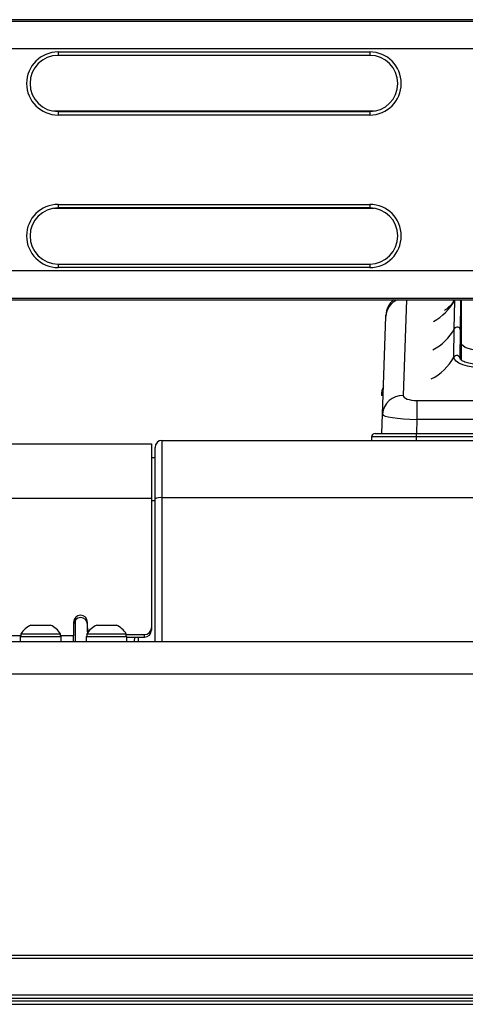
# Model space of a CAD drawing. Header units: millimetres. Extents: x 9 to 583, y 10 to 410.
# Tile 79 of 122: x 442 to 455, y 136 to 165. Entities that reach past the tile are written whole.
import ezdxf

# ---------------------------------------------------------------- set-up
doc = ezdxf.new("R2010")
doc.units = ezdxf.units.MM

msp = doc.modelspace()

# ---------------------------------------------------------------- linework, layer by layer
at = {"color": 7, "linetype": 'Continuous', "lineweight": 25}
for p, q in [((506.5629, 164.662), (365.5629, 164.662)), ((365.5629, 164.6218), (506.5629, 164.6218)), ((443.5629, 163.7318), (452.5629, 163.7318)), ((443.5629, 163.7318), (443.5629, 163.6318)), ((452.5629, 163.7318), (452.5629, 163.6318)), ((452.5629, 163.6318), (443.5629, 163.6318)), ((452.6897, 162.0218), (443.436, 162.0218)), ((443.5629, 162.0118), (452.5629, 162.0118)), ((443.5629, 162.0118), (443.5629, 161.9118)), ((452.5629, 162.0118), (452.5629, 161.9118)), ((452.5629, 161.9118), (443.5629, 161.9118)), ((443.436, 159.2218), (452.6897, 159.2218)), ((443.5629, 159.3318), (452.5629, 159.3318)), ((443.5629, 159.3318), (443.5629, 159.2318)), ((452.5629, 159.2318), (443.5629, 159.2318)), ((452.5629, 159.3318), (452.5629, 159.2318)), ((443.5629, 157.6118), (452.5629, 157.6118)), ((443.5629, 157.6118), (443.5629, 157.5118)), ((452.5629, 157.5118), (443.5629, 157.5118)), ((452.5629, 157.6118), (452.5629, 157.5118)), ((506.5629, 156.6218), (365.5629, 156.6218)), ((365.5629, 156.5816), (506.5629, 156.5816)), ((455.0048, 155.7432), (455.0185, 156.564)), ((455.2029, 156.5816), (455.2029, 155.3408)), ((455.1829, 155.7022), (455.1965, 156.5231)), ((455.1965, 156.5231), (455.1965, 156.1418)), ((452.9292, 153.2776), (453.0277, 156.0969)), ((453.0277, 156.0969), (453.029, 156.1331)), ((455.1965, 156.1418), (455.1829, 155.321)), ((455.2029, 156.173), (455.1965, 156.1418)), ((454.9912, 154.9224), (455.0048, 155.7432)), ((455.1692, 154.8814), (455.1829, 155.7022)), ((455.1829, 155.7022), (455.1829, 155.321)), ((455.1829, 155.321), (455.1756, 154.8801)), ((455.2029, 155.3408), (455.2029, 154.8451)), ((453.9235, 153.6731), (453.9235, 153.1302)), ((453.9235, 153.6731), (483.8822, 153.6731)), ((452.9098, 152.7218), (452.9292, 153.2776)), ((483.8822, 153.1302), (453.9235, 153.1302)), ((452.6165, 152.6253), (452.6129, 152.5218)), ((453.9029, 152.6253), (452.6165, 152.6253)), ((452.7164, 152.7218), (453.9029, 152.7218)), ((453.9029, 152.7218), (453.9029, 152.6253)), ((453.9029, 152.7218), (483.9029, 152.7218)), ((453.9029, 152.6253), (453.9029, 152.5218)), ((483.9029, 152.6253), (453.9029, 152.6253)), ((425.8629, 152.4218), (446.2629, 152.4218)), ((446.2629, 152.4218), (446.2629, 150.8517)), ((446.3629, 150.8344), (446.3629, 152.3218)), ((446.5629, 152.5218), (446.5629, 150.8691)), ((446.5629, 152.5218), (492.3629, 152.5218)), ((446.3629, 152.0218), (446.2629, 152.0218)), ((492.3629, 150.8691), (446.5629, 150.8691)), ((425.8629, 150.8517), (446.2629, 150.8517)), ((446.2629, 150.8517), (446.2629, 147.1157)), ((446.3629, 146.7218), (446.3629, 150.8344)), ((442.7779, 147.1918), (443.3479, 147.1918)), ((444.0129, 147.281), (444.0129, 146.8871)), ((444.0629, 146.7218), (444.0629, 147.3418)), ((444.4129, 147.1157), (444.4129, 147.281)), ((444.6779, 147.1918), (445.2479, 147.1918)), ((442.4929, 146.9378), (442.4929, 146.8618)), ((442.4929, 146.9378), (443.6329, 146.9378)), ((443.6329, 146.8618), (443.6329, 146.9378)), ((444.0129, 146.7218), (444.0129, 146.8871)), ((444.3929, 146.9378), (444.3929, 146.8618)), ((444.3929, 146.9378), (445.5329, 146.9378)), ((444.4129, 147.0463), (444.4129, 147.1157)), ((445.5329, 146.8618), (445.5329, 146.9378)), ((445.5329, 146.9188), (446.0629, 146.9188)), ((446.0629, 146.8493), (446.0629, 146.9188)), ((446.2629, 147.1157), (446.2629, 147.0463)), ((494.0339, 146.7129), (378.059, 146.7129)), ((428.3129, 146.7218), (443.8129, 146.7218)), ((442.4729, 146.8618), (442.4729, 146.7218)), ((442.4729, 146.8618), (443.6529, 146.8618)), ((443.6529, 146.7218), (443.6529, 146.8618)), ((443.8129, 146.7218), (444.0129, 146.7218)), ((444.0129, 146.7218), (444.0129, 146.7129)), ((444.0129, 146.7218), (444.0629, 146.7218)), ((444.0629, 146.7218), (444.0629, 146.7129)), ((444.1129, 146.7129), (444.1129, 146.7218)), ((444.1129, 146.7218), (444.3129, 146.7218)), ((444.3129, 146.7218), (494.0339, 146.7218)), ((444.3729, 146.8618), (444.3729, 146.7218)), ((444.3729, 146.8618), (445.5529, 146.8618)), ((445.5529, 146.7218), (445.5529, 146.8618)), ((445.5529, 146.8493), (446.0629, 146.8493)), ((445.7733, 146.7218), (445.7767, 146.8493)), ((494.0339, 136.4218), (378.059, 136.4218)), ((378.1029, 136.3518), (494.0229, 136.3518)), ((378.1029, 136.2518), (494.0229, 136.2518))]:
    msp.add_line(p, q, dxfattribs=at)
at = {"color": 8, "linetype": 'Continuous', "lineweight": 25}
for p, q in [((506.5629, 163.8218), (437.2118, 163.8218)), ((437.2118, 157.4218), (506.5629, 157.4218)), ((453.6253, 156.5816), (453.5289, 153.8205)), ((455.0185, 156.564), (455.0312, 156.5816)), ((455.0185, 156.564), (455.0202, 156.5816)), ((455.1965, 156.5231), (455.2029, 156.5542)), ((452.9483, 153.8218), (452.9029, 153.8218)), ((453.9235, 153.1302), (453.9092, 152.7218)), ((446.5629, 150.8691), (446.5629, 146.7218)), ((446.3629, 150.7823), (446.2629, 150.7823)), ((442.4929, 146.8871), (429.6329, 146.8871)), ((444.0129, 146.8871), (443.6329, 146.8871)), ((494.0339, 146.712), (378.059, 146.712)), ((443.8129, 146.7129), (443.8129, 146.7218)), ((444.3129, 146.7218), (444.3129, 146.7129)), ((445.8762, 146.8493), (445.8729, 146.7218)), ((494.0339, 145.7741), (378.059, 145.7741)), ((378.059, 137.6741), (494.0339, 137.6741)), ((494.0339, 137.5694), (378.059, 137.5694)), ((378.059, 136.5218), (494.0339, 136.5218))]:
    msp.add_line(p, q, dxfattribs=at)
at = {"color": 7, "linetype": 'Continuous', "lineweight": 25, "flags": 128}
for points in [[(455.9029, 155.1014), (455.7663, 155.106), (455.635, 155.1196), (455.514, 155.1417), (455.4079, 155.1715), (455.3208, 155.2078), (455.2561, 155.2492), (455.2163, 155.2941), (455.2029, 155.3408)], [(455.8841, 154.6135), (455.709, 154.6197), (455.5408, 154.6375), (455.386, 154.6662), (455.2506, 154.7047), (455.1397, 154.7514), (455.0576, 154.8047), (455.0074, 154.8624), (454.9912, 154.9224)], [(444.4234, 146.983), (444.4167, 147.0078), (444.4129, 147.0463)]]:
    msp.add_lwpolyline(points, dxfattribs=at)
at = {"color": 7, "linetype": 'Continuous', "lineweight": 25}
for centre, radius, start, end in [((443.5629, 162.8218), 0.91, 90, 270), ((452.5629, 162.8218), 0.91, 270, 90), ((443.5629, 162.8218), 0.81, 90, 270), ((452.5629, 162.8218), 0.81, 270, 90), ((443.5629, 158.4218), 0.91, 90, 270), ((443.5629, 158.4218), 0.81, 90, 270), ((452.5629, 158.4218), 0.91, 270, 90), ((452.5629, 158.4218), 0.81, 270, 90), ((453.6286, 156.1122), 0.6, 128.52261, 178), ((455.0879, 155.6967), 0.0952, 3.36407, 150.72324), ((453.6392, 155.6749), 1.5473, 296.90009, 330.89896), ((455.0742, 154.8758), 0.0952, 3.36407, 150.72324), ((453.5029, 153.8218), 0.6, 155.48439, 180), ((453.5093, 153.2394), 0.5813, 88.07369, 176.23821), ((452.7164, 152.6218), 0.1, 90, 178), ((446.5629, 152.3218), 0.2, 90, 180), ((446.5144, 150.5551), 0.3177, 81.22054, 118.48161), ((444.2129, 147.2785), 0.2, 0.70585, 179.29415), ((443.0629, 146.5851), 0.6703, 115.1629, 148.25374), ((443.0629, 146.5851), 0.6703, 31.74626, 64.8371), ((444.2129, 147.2091), 0.2, 0.70585, 179.29415), ((444.9629, 146.5851), 0.6703, 115.1629, 148.25374), ((444.9629, 146.5851), 0.6703, 31.74626, 64.8371), ((444.6077, 147.1158), 0.1948, 180.03197, 212.9832), ((446.0644, 147.1172), 0.1985, 269.56481, 359.55809), ((446.0644, 147.0478), 0.1985, 269.56481, 359.55809)]:
    msp.add_arc(centre, radius, start, end, dxfattribs=at)
at = {"color": 8, "linetype": 'Continuous', "lineweight": 25}
for centre, radius, start, end in [((453.5885, 156.0689), 0.5615, 114.0702, 177.14107), ((453.6684, 157.3151), 1.5449, 298.34525, 330.91203), ((455.1102, 156.5224), 0.0863, 0.4186, 43.25585), ((453.6548, 156.4943), 1.5449, 298.34525, 330.91203)]:
    msp.add_arc(centre, radius, start, end, dxfattribs=at)
at = {"color": 7, "linetype": 'Continuous', "lineweight": 25}
for centre, major_axis, ratio, start_param, end_param in [((453.9291, 153.8206), (0.4003, 0.0024), 0.3685715, 3.1265045, 4.6960829), ((453.9291, 153.2568), (0.9999, -0.0205), 0.1266893, 3.139771, 4.7093493)]:
    msp.add_ellipse(centre, major_axis=major_axis, ratio=ratio, start_param=start_param, end_param=end_param, dxfattribs=at)
for points, knots in [([(455.0069, 156.5816), (454.9959, 156.5612), (454.9529, 156.4818), (454.8643, 156.3858), (454.7746, 156.3044), (454.7211, 156.2706), (454.7216, 156.271), (454.7218, 156.2711)], [0, 0, 0, 0, 0.0981833, 0.3811714, 0.6317675, 0.8596301, 1, 1, 1, 1]), ([(455.8848, 154.6958), (455.847, 154.6964), (455.7368, 154.6983), (455.5601, 154.717), (455.3794, 154.7566), (455.2457, 154.8083), (455.1733, 154.863), (455.1691, 154.88), (455.1692, 154.88), (455.1692, 154.88)], [0, 0, 0, 0, 0.0939208, 0.2740914, 0.4531862, 0.6286041, 0.79704, 0.9584017, 1, 1, 1, 1])]:
    msp.add_open_spline(points, degree=3, knots=knots, dxfattribs=at)

doc.saveas('drawing.dxf')
